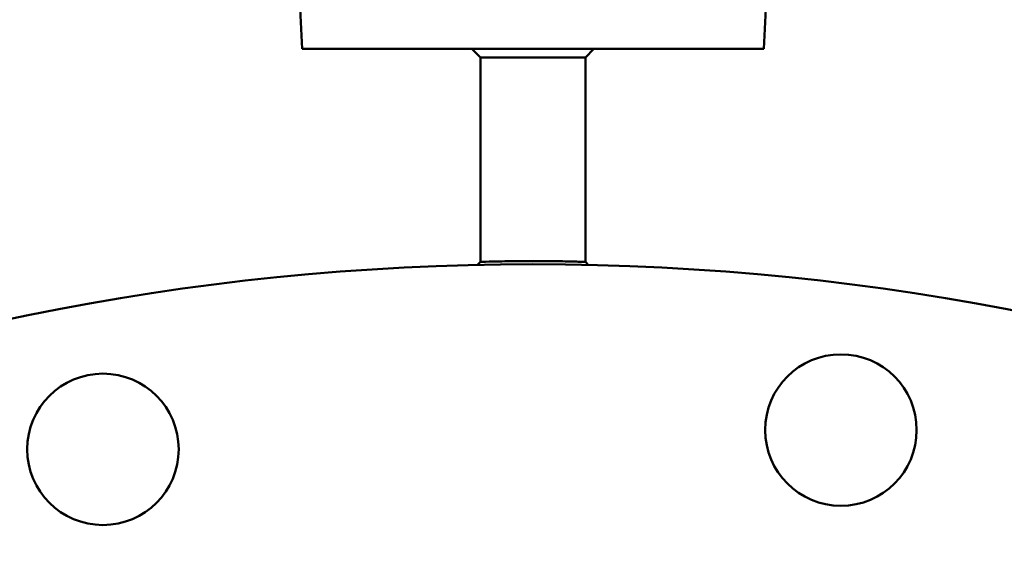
# Model space of a CAD drawing. Header units: millimetres. Extents: x 857 to 3150, y 927 to 1922.
# Tile 15 of 22: x 2632 to 2801, y 1737 to 1829. Entities that reach past the tile are written whole.
import ezdxf

# ---------------------------------------------------------------- set-up
doc = ezdxf.new("R2010")
doc.units = ezdxf.units.MM
doc.header["$LTSCALE"] = 6.666667
doc.layers.add('Visible (ISO)', color=7, linetype='Continuous', lineweight=50)

msp = doc.modelspace()

# ---------------------------------------------------------------- linework, layer by layer
at = {"layer": 'Visible (ISO)'}
for p, q in [((2680.16, 1824.29), (2679.53, 1836.36)), ((2759.38, 1824.29), (2760.01, 1836.36)), ((2759.38, 1824.29), (2680.16, 1824.29)), ((2710.77, 1822.82), (2709.3, 1824.29)), ((2728.77, 1822.82), (2730.24, 1824.29)), ((2728.77, 1822.82), (2710.77, 1822.82)), ((2710.77, 1787.72), (2710.77, 1822.82)), ((2728.77, 1787.72), (2728.77, 1822.82)), ((2710.27, 1787.21), (2710.77, 1787.72)), ((2728.77, 1787.72), (2729.27, 1787.21))]:
    msp.add_line(p, q, dxfattribs=at)
for centre, radius in [((2719.77, 1357.32), 430), ((2772.63, 1758.85), 13), ((2645.96, 1755.54), 13)]:
    msp.add_circle(centre, radius, dxfattribs=at)
msp.add_open_spline([(2728.77, 1787.72), (2728.77, 1787.72), (2728.61, 1787.73), (2727.78, 1787.76), (2726.88, 1787.78), (2724.61, 1787.84), (2723.31, 1787.86), (2720.37, 1787.88), (2718.71, 1787.88), (2715.6, 1787.85), (2714.16, 1787.82), (2711.91, 1787.76), (2711.14, 1787.74), (2710.81, 1787.72), (2710.77, 1787.72), (2710.77, 1787.72)], degree=3, knots=[0, 0, 0, 0, 0.377626, 0.377626, 0.981827, 0.981827, 1.531311, 1.531311, 2.144752, 2.144752, 2.776777, 2.776777, 3.441325, 3.441325, 3.617835, 3.617835, 3.617835, 3.617835], dxfattribs=at)

doc.saveas('drawing.dxf')
